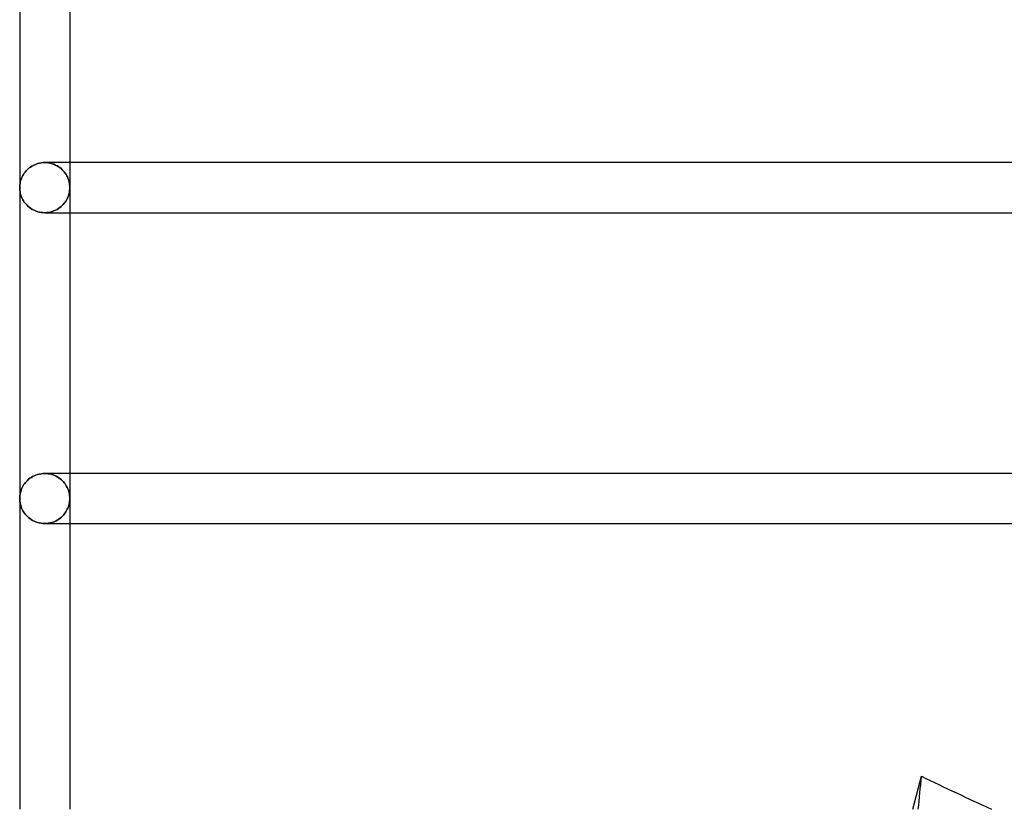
# Model space of a CAD drawing. Header units: millimetres. Extents: x -250 to 250, y -102 to 110.
# Tile 2 of 22: x -233 to -188, y 0 to 37. Entities that reach past the tile are written whole.
import ezdxf

# ---------------------------------------------------------------- set-up
doc = ezdxf.new("R2010")
doc.units = ezdxf.units.MM
doc.layers.add('HIDDEN', color=7, linetype='Continuous')
doc.layers.add('THICK', color=7, linetype='Continuous')

msp = doc.modelspace()

# ---------------------------------------------------------------- linework, layer by layer
at = {"layer": 'HIDDEN'}
for p, q in [((-232.769, 29.667), (-232.819, 29.62)), ((-232.716, 29.711), (-232.769, 29.667)), ((-232.659, 29.753), (-232.716, 29.711)), ((-232.598, 29.793), (-232.659, 29.753)), ((-232.534, 29.829), (-232.598, 29.793)), ((-232.466, 29.861), (-232.534, 29.829)), ((-232.394, 29.89), (-232.466, 29.861)), ((-232.32, 29.914), (-232.394, 29.89)), ((-232.242, 29.934), (-232.32, 29.914)), ((-232.163, 29.948), (-232.242, 29.934)), ((-232.082, 29.957), (-232.163, 29.948)), ((-232, 29.96), (-232.082, 29.957)), ((-231.999, 29.96), (-232, 29.96)), ((-232, 29.96), (-232, 29.96)), ((-231.998, 29.96), (-231.999, 29.96)), ((-231.999, 29.96), (-231.999, 29.96)), ((-231.997, 29.96), (-231.998, 29.96)), ((-231.998, 29.96), (-231.998, 29.96)), ((-231.997, 29.96), (-231.909, 29.957)), ((-231.909, 29.957), (-231.997, 29.96)), ((-231.909, 29.957), (-231.822, 29.947)), ((-231.822, 29.947), (-231.909, 29.957)), ((-231.822, 29.947), (-231.737, 29.931)), ((-231.737, 29.931), (-231.822, 29.947)), ((-231.737, 29.931), (-231.655, 29.908)), ((-231.655, 29.908), (-231.737, 29.931)), ((-231.655, 29.908), (-231.576, 29.881)), ((-231.576, 29.881), (-231.655, 29.908)), ((-231.576, 29.881), (-231.501, 29.848)), ((-231.501, 29.848), (-231.576, 29.881)), ((-231.501, 29.848), (-231.43, 29.812)), ((-231.43, 29.812), (-231.501, 29.848)), ((-231.43, 29.812), (-231.363, 29.771)), ((-231.363, 29.771), (-231.43, 29.812)), ((-231.363, 29.771), (-231.301, 29.727)), ((-231.301, 29.727), (-231.363, 29.771)), ((-231.301, 29.727), (-231.242, 29.68)), ((-231.242, 29.68), (-231.301, 29.727)), ((-231.242, 29.68), (-231.188, 29.63)), ((-231.188, 29.63), (-231.242, 29.68)), ((-230.84, 29.96), (-230.84, 28.8)), ((-233.072, 29.243), (-233.095, 29.182)), ((-233.045, 29.302), (-233.072, 29.243)), ((-233.015, 29.36), (-233.045, 29.302)), ((-232.982, 29.415), (-233.015, 29.36)), ((-232.946, 29.469), (-232.982, 29.415)), ((-232.907, 29.521), (-232.946, 29.469)), ((-232.865, 29.572), (-232.907, 29.521)), ((-232.819, 29.62), (-232.865, 29.572)), ((-231.188, 29.63), (-231.139, 29.578)), ((-231.139, 29.578), (-231.188, 29.63)), ((-231.139, 29.578), (-231.093, 29.525)), ((-231.093, 29.525), (-231.139, 29.578)), ((-231.093, 29.525), (-231.051, 29.469)), ((-231.051, 29.469), (-231.093, 29.525)), ((-231.051, 29.469), (-231.014, 29.412)), ((-231.014, 29.412), (-231.051, 29.469)), ((-231.014, 29.412), (-230.98, 29.354)), ((-230.98, 29.354), (-231.014, 29.412)), ((-230.98, 29.354), (-230.95, 29.295)), ((-230.95, 29.295), (-230.98, 29.354)), ((-230.95, 29.295), (-230.924, 29.235)), ((-230.924, 29.235), (-230.95, 29.295)), ((-230.924, 29.235), (-230.902, 29.174)), ((-230.902, 29.174), (-230.924, 29.235)), ((-233.158, 28.865), (-233.16, 28.8)), ((-233.16, 28.8), (-233.158, 28.735)), ((-233.153, 28.929), (-233.158, 28.865)), ((-233.144, 28.994), (-233.153, 28.929)), ((-233.131, 29.058), (-233.144, 28.994)), ((-233.115, 29.121), (-233.131, 29.058)), ((-233.095, 29.182), (-233.115, 29.121)), ((-230.902, 29.174), (-230.883, 29.112)), ((-230.883, 29.112), (-230.902, 29.174)), ((-230.883, 29.112), (-230.867, 29.051)), ((-230.867, 29.051), (-230.883, 29.112)), ((-230.867, 29.051), (-230.855, 28.988)), ((-230.855, 28.988), (-230.867, 29.051)), ((-230.855, 28.988), (-230.847, 28.926)), ((-230.847, 28.926), (-230.855, 28.988)), ((-230.847, 28.926), (-230.842, 28.863)), ((-230.842, 28.863), (-230.847, 28.926)), ((-230.842, 28.863), (-230.84, 28.8)), ((-230.84, 28.8), (-230.842, 28.863)), ((-230.842, 28.737), (-230.84, 28.8)), ((-230.84, 28.8), (-230.842, 28.737)), ((-230.84, 28.8), (-230.84, 27.64)), ((-233.158, 28.735), (-233.153, 28.671)), ((-233.153, 28.671), (-233.144, 28.606)), ((-233.144, 28.606), (-233.131, 28.542)), ((-233.131, 28.542), (-233.115, 28.479)), ((-233.115, 28.479), (-233.095, 28.418)), ((-233.095, 28.418), (-233.072, 28.357)), ((-233.072, 28.357), (-233.045, 28.298)), ((-233.045, 28.298), (-233.015, 28.24)), ((-230.98, 28.246), (-230.95, 28.305)), ((-230.95, 28.305), (-230.98, 28.246)), ((-230.95, 28.305), (-230.924, 28.365)), ((-230.924, 28.365), (-230.95, 28.305)), ((-230.924, 28.365), (-230.902, 28.426)), ((-230.902, 28.426), (-230.924, 28.365)), ((-230.902, 28.426), (-230.883, 28.488)), ((-230.883, 28.488), (-230.902, 28.426)), ((-230.883, 28.488), (-230.867, 28.549)), ((-230.867, 28.549), (-230.883, 28.488)), ((-230.867, 28.549), (-230.855, 28.612)), ((-230.855, 28.612), (-230.867, 28.549)), ((-230.855, 28.612), (-230.847, 28.674)), ((-230.847, 28.674), (-230.855, 28.612)), ((-230.847, 28.674), (-230.842, 28.737)), ((-230.842, 28.737), (-230.847, 28.674)), ((-233.015, 28.24), (-232.982, 28.185)), ((-232.982, 28.185), (-232.946, 28.131)), ((-232.946, 28.131), (-232.907, 28.079)), ((-232.907, 28.079), (-232.865, 28.028)), ((-232.865, 28.028), (-232.819, 27.98)), ((-232.819, 27.98), (-232.769, 27.933)), ((-232.769, 27.933), (-232.716, 27.889)), ((-232.716, 27.889), (-232.659, 27.847)), ((-232.659, 27.847), (-232.598, 27.807)), ((-231.43, 27.788), (-231.363, 27.829)), ((-231.363, 27.829), (-231.43, 27.788)), ((-231.363, 27.829), (-231.301, 27.873)), ((-231.301, 27.873), (-231.363, 27.829)), ((-231.301, 27.873), (-231.242, 27.92)), ((-231.242, 27.92), (-231.301, 27.873)), ((-231.242, 27.92), (-231.188, 27.97)), ((-231.188, 27.97), (-231.242, 27.92)), ((-231.188, 27.97), (-231.139, 28.022)), ((-231.139, 28.022), (-231.188, 27.97)), ((-231.139, 28.022), (-231.093, 28.075)), ((-231.093, 28.075), (-231.139, 28.022)), ((-231.093, 28.075), (-231.051, 28.131)), ((-231.051, 28.131), (-231.093, 28.075)), ((-231.051, 28.131), (-231.014, 28.188)), ((-231.014, 28.188), (-231.051, 28.131)), ((-231.014, 28.188), (-230.98, 28.246)), ((-230.98, 28.246), (-231.014, 28.188)), ((-232.598, 27.807), (-232.534, 27.771)), ((-232.534, 27.771), (-232.466, 27.739)), ((-232.466, 27.739), (-232.394, 27.71)), ((-232.394, 27.71), (-232.32, 27.686)), ((-232.32, 27.686), (-232.242, 27.666)), ((-232.242, 27.666), (-232.163, 27.652)), ((-232.163, 27.652), (-232.082, 27.643)), ((-232.082, 27.643), (-232, 27.64)), ((-232, 27.64), (-232, 27.64)), ((-232, 27.64), (-231.999, 27.64)), ((-231.999, 27.64), (-231.999, 27.64)), ((-231.999, 27.64), (-231.998, 27.64)), ((-231.998, 27.64), (-231.998, 27.64)), ((-231.998, 27.64), (-231.997, 27.64)), ((-231.997, 27.64), (-231.909, 27.643)), ((-231.909, 27.643), (-231.997, 27.64)), ((-231.909, 27.643), (-231.822, 27.653)), ((-231.822, 27.653), (-231.909, 27.643)), ((-231.822, 27.653), (-231.737, 27.669)), ((-231.737, 27.669), (-231.822, 27.653)), ((-231.737, 27.669), (-231.655, 27.692)), ((-231.655, 27.692), (-231.737, 27.669)), ((-231.655, 27.692), (-231.576, 27.719)), ((-231.576, 27.719), (-231.655, 27.692)), ((-231.576, 27.719), (-231.501, 27.752)), ((-231.501, 27.752), (-231.576, 27.719)), ((-231.501, 27.752), (-231.43, 27.788)), ((-231.43, 27.788), (-231.501, 27.752)), ((-232.414, 15.483), (-232.336, 15.509)), ((-232.336, 15.509), (-232.255, 15.531)), ((-232.255, 15.531), (-232.172, 15.547)), ((-232.172, 15.547), (-232.086, 15.557)), ((-232.086, 15.557), (-232, 15.56)), ((-232, 15.56), (-232, 15.56)), ((-232, 15.56), (-231.999, 15.56)), ((-231.999, 15.56), (-231.999, 15.56)), ((-231.999, 15.56), (-231.998, 15.56)), ((-231.998, 15.56), (-231.998, 15.56)), ((-231.998, 15.56), (-231.997, 15.56)), ((-231.997, 15.56), (-231.915, 15.557)), ((-231.915, 15.557), (-231.997, 15.56)), ((-231.915, 15.557), (-231.834, 15.549)), ((-231.834, 15.549), (-231.915, 15.557)), ((-231.834, 15.549), (-231.755, 15.534)), ((-231.755, 15.534), (-231.834, 15.549)), ((-231.755, 15.534), (-231.678, 15.515)), ((-231.678, 15.515), (-231.755, 15.534)), ((-231.678, 15.515), (-231.603, 15.491)), ((-231.603, 15.491), (-231.678, 15.515)), ((-230.84, 15.56), (-230.84, 14.4)), ((-232.976, 15.026), (-232.938, 15.081)), ((-232.938, 15.081), (-232.896, 15.136)), ((-232.896, 15.136), (-232.85, 15.188)), ((-232.85, 15.188), (-232.8, 15.239)), ((-232.8, 15.239), (-232.746, 15.287)), ((-232.746, 15.287), (-232.687, 15.333)), ((-232.687, 15.333), (-232.625, 15.376)), ((-232.625, 15.376), (-232.559, 15.415)), ((-232.559, 15.415), (-232.488, 15.451)), ((-232.488, 15.451), (-232.414, 15.483)), ((-231.603, 15.491), (-231.532, 15.462)), ((-231.532, 15.462), (-231.603, 15.491)), ((-231.532, 15.462), (-231.464, 15.43)), ((-231.464, 15.43), (-231.532, 15.462)), ((-231.464, 15.43), (-231.4, 15.394)), ((-231.4, 15.394), (-231.464, 15.43)), ((-231.4, 15.394), (-231.339, 15.355)), ((-231.339, 15.355), (-231.4, 15.394)), ((-231.339, 15.355), (-231.282, 15.313)), ((-231.282, 15.313), (-231.339, 15.355)), ((-231.282, 15.313), (-231.229, 15.268)), ((-231.229, 15.268), (-231.282, 15.313)), ((-231.229, 15.268), (-231.18, 15.222)), ((-231.18, 15.222), (-231.229, 15.268)), ((-231.18, 15.222), (-231.134, 15.173)), ((-231.134, 15.173), (-231.18, 15.222)), ((-231.134, 15.173), (-231.092, 15.123)), ((-231.092, 15.123), (-231.134, 15.173)), ((-231.092, 15.123), (-231.053, 15.071)), ((-231.053, 15.071), (-231.092, 15.123)), ((-231.053, 15.071), (-231.017, 15.017)), ((-231.017, 15.017), (-231.053, 15.071)), ((-233.152, 14.532), (-233.143, 14.598)), ((-233.143, 14.598), (-233.13, 14.662)), ((-233.13, 14.662), (-233.113, 14.726)), ((-233.113, 14.726), (-233.093, 14.789)), ((-233.093, 14.789), (-233.069, 14.85)), ((-233.069, 14.85), (-233.041, 14.91)), ((-233.041, 14.91), (-233.01, 14.969)), ((-233.01, 14.969), (-232.976, 15.026)), ((-231.017, 15.017), (-230.984, 14.961)), ((-230.984, 14.961), (-231.017, 15.017)), ((-230.984, 14.961), (-230.954, 14.903)), ((-230.954, 14.903), (-230.984, 14.961)), ((-230.954, 14.903), (-230.928, 14.844)), ((-230.928, 14.844), (-230.954, 14.903)), ((-230.928, 14.844), (-230.905, 14.783)), ((-230.905, 14.783), (-230.928, 14.844)), ((-230.905, 14.783), (-230.885, 14.721)), ((-230.885, 14.721), (-230.905, 14.783)), ((-230.885, 14.721), (-230.869, 14.658)), ((-230.869, 14.658), (-230.885, 14.721)), ((-230.869, 14.658), (-230.856, 14.594)), ((-230.856, 14.594), (-230.869, 14.658)), ((-233.16, 14.4), (-233.158, 14.466)), ((-233.158, 14.334), (-233.16, 14.4)), ((-233.158, 14.466), (-233.152, 14.532)), ((-233.152, 14.268), (-233.158, 14.334)), ((-233.143, 14.202), (-233.152, 14.268)), ((-233.13, 14.138), (-233.143, 14.202)), ((-230.885, 14.079), (-230.869, 14.142)), ((-230.869, 14.142), (-230.885, 14.079)), ((-230.869, 14.142), (-230.856, 14.206)), ((-230.856, 14.206), (-230.869, 14.142)), ((-230.856, 14.594), (-230.847, 14.53)), ((-230.847, 14.53), (-230.856, 14.594)), ((-230.856, 14.206), (-230.847, 14.27)), ((-230.847, 14.27), (-230.856, 14.206)), ((-230.847, 14.53), (-230.842, 14.465)), ((-230.842, 14.465), (-230.847, 14.53)), ((-230.847, 14.27), (-230.842, 14.335)), ((-230.842, 14.335), (-230.847, 14.27)), ((-230.842, 14.465), (-230.84, 14.4)), ((-230.84, 14.4), (-230.842, 14.465)), ((-230.842, 14.335), (-230.84, 14.4)), ((-230.84, 14.4), (-230.842, 14.335)), ((-230.84, 14.4), (-230.84, 13.24)), ((-233.113, 14.074), (-233.13, 14.138)), ((-233.093, 14.011), (-233.113, 14.074)), ((-233.069, 13.95), (-233.093, 14.011)), ((-233.041, 13.89), (-233.069, 13.95)), ((-233.01, 13.831), (-233.041, 13.89)), ((-232.976, 13.774), (-233.01, 13.831)), ((-232.938, 13.719), (-232.976, 13.774)), ((-232.896, 13.664), (-232.938, 13.719)), ((-231.092, 13.677), (-231.053, 13.729)), ((-231.053, 13.729), (-231.092, 13.677)), ((-231.053, 13.729), (-231.017, 13.783)), ((-231.017, 13.783), (-231.053, 13.729)), ((-231.017, 13.783), (-230.984, 13.839)), ((-230.984, 13.839), (-231.017, 13.783)), ((-230.984, 13.839), (-230.954, 13.897)), ((-230.954, 13.897), (-230.984, 13.839)), ((-230.954, 13.897), (-230.928, 13.956)), ((-230.928, 13.956), (-230.954, 13.897)), ((-230.928, 13.956), (-230.905, 14.017)), ((-230.905, 14.017), (-230.928, 13.956)), ((-230.905, 14.017), (-230.885, 14.079)), ((-230.885, 14.079), (-230.905, 14.017)), ((-232.85, 13.612), (-232.896, 13.664)), ((-232.8, 13.561), (-232.85, 13.612)), ((-232.746, 13.513), (-232.8, 13.561)), ((-232.687, 13.467), (-232.746, 13.513)), ((-232.625, 13.424), (-232.687, 13.467)), ((-232.559, 13.385), (-232.625, 13.424)), ((-232.488, 13.349), (-232.559, 13.385)), ((-232.414, 13.317), (-232.488, 13.349)), ((-232.336, 13.291), (-232.414, 13.317)), ((-232.255, 13.269), (-232.336, 13.291)), ((-232.172, 13.253), (-232.255, 13.269)), ((-232.086, 13.243), (-232.172, 13.253)), ((-232, 13.24), (-232.086, 13.243)), ((-231.999, 13.24), (-232, 13.24)), ((-232, 13.24), (-232, 13.24)), ((-231.998, 13.24), (-231.999, 13.24)), ((-231.999, 13.24), (-231.999, 13.24)), ((-231.997, 13.24), (-231.998, 13.24)), ((-231.998, 13.24), (-231.998, 13.24)), ((-231.997, 13.24), (-231.915, 13.243)), ((-231.915, 13.243), (-231.997, 13.24)), ((-231.915, 13.243), (-231.834, 13.251)), ((-231.834, 13.251), (-231.915, 13.243)), ((-231.834, 13.251), (-231.755, 13.266)), ((-231.755, 13.266), (-231.834, 13.251)), ((-231.755, 13.266), (-231.678, 13.285)), ((-231.678, 13.285), (-231.755, 13.266)), ((-231.678, 13.285), (-231.603, 13.309)), ((-231.603, 13.309), (-231.678, 13.285)), ((-231.603, 13.309), (-231.532, 13.338)), ((-231.532, 13.338), (-231.603, 13.309)), ((-231.532, 13.338), (-231.464, 13.37)), ((-231.464, 13.37), (-231.532, 13.338)), ((-231.464, 13.37), (-231.4, 13.406)), ((-231.4, 13.406), (-231.464, 13.37)), ((-231.4, 13.406), (-231.339, 13.445)), ((-231.339, 13.445), (-231.4, 13.406)), ((-231.339, 13.445), (-231.282, 13.487)), ((-231.282, 13.487), (-231.339, 13.445)), ((-231.282, 13.487), (-231.229, 13.532)), ((-231.229, 13.532), (-231.282, 13.487)), ((-231.229, 13.532), (-231.18, 13.578)), ((-231.18, 13.578), (-231.229, 13.532)), ((-231.18, 13.578), (-231.134, 13.627)), ((-231.134, 13.627), (-231.18, 13.578)), ((-231.134, 13.627), (-231.092, 13.677)), ((-231.092, 13.677), (-231.134, 13.627))]:
    msp.add_line(p, q, dxfattribs=at)
at = {"layer": 'THICK'}
for p, q in [((-233.16, 43.2), (-233.16, 28.8)), ((-230.84, 42.04), (-230.84, 29.96)), ((-232.819, 29.62), (-232.769, 29.667)), ((-232.769, 29.667), (-232.716, 29.711)), ((-232.716, 29.711), (-232.659, 29.753)), ((-232.659, 29.753), (-232.598, 29.793)), ((-232.598, 29.793), (-232.534, 29.829)), ((-232.534, 29.829), (-232.466, 29.861)), ((-232.466, 29.861), (-232.394, 29.89)), ((-232.394, 29.89), (-232.32, 29.914)), ((-232.32, 29.914), (-232.242, 29.934)), ((-232.242, 29.934), (-232.163, 29.948)), ((-232.163, 29.948), (-232.082, 29.957)), ((-232.082, 29.957), (-232, 29.96)), ((-232, 29.96), (-232, 29.96)), ((-232, 29.96), (-231.999, 29.96)), ((-231.999, 29.96), (-231.999, 29.96)), ((-231.999, 29.96), (-231.998, 29.96)), ((-231.998, 29.96), (-231.998, 29.96)), ((-231.998, 29.96), (-231.997, 29.96)), ((-175.431, 29.96), (-231.997, 29.96)), ((-233.095, 29.182), (-233.072, 29.243)), ((-233.072, 29.243), (-233.045, 29.302)), ((-233.045, 29.302), (-233.015, 29.36)), ((-233.015, 29.36), (-232.982, 29.415)), ((-232.982, 29.415), (-232.946, 29.469)), ((-232.946, 29.469), (-232.907, 29.521)), ((-232.907, 29.521), (-232.865, 29.572)), ((-232.865, 29.572), (-232.819, 29.62)), ((-233.16, 28.8), (-233.158, 28.865)), ((-233.158, 28.735), (-233.16, 28.8)), ((-233.16, 28.8), (-233.16, 14.4)), ((-233.158, 28.865), (-233.153, 28.929)), ((-233.153, 28.929), (-233.144, 28.994)), ((-233.144, 28.994), (-233.131, 29.058)), ((-233.131, 29.058), (-233.115, 29.121)), ((-233.115, 29.121), (-233.095, 29.182)), ((-233.153, 28.671), (-233.158, 28.735)), ((-233.144, 28.606), (-233.153, 28.671)), ((-233.131, 28.542), (-233.144, 28.606)), ((-233.115, 28.479), (-233.131, 28.542)), ((-233.095, 28.418), (-233.115, 28.479)), ((-233.072, 28.357), (-233.095, 28.418)), ((-233.045, 28.298), (-233.072, 28.357)), ((-233.015, 28.24), (-233.045, 28.298)), ((-232.982, 28.185), (-233.015, 28.24)), ((-232.946, 28.131), (-232.982, 28.185)), ((-232.907, 28.079), (-232.946, 28.131)), ((-232.865, 28.028), (-232.907, 28.079)), ((-232.819, 27.98), (-232.865, 28.028)), ((-232.769, 27.933), (-232.819, 27.98)), ((-232.716, 27.889), (-232.769, 27.933)), ((-232.659, 27.847), (-232.716, 27.889)), ((-232.598, 27.807), (-232.659, 27.847)), ((-232.534, 27.771), (-232.598, 27.807)), ((-232.466, 27.739), (-232.534, 27.771)), ((-232.394, 27.71), (-232.466, 27.739)), ((-232.32, 27.686), (-232.394, 27.71)), ((-232.242, 27.666), (-232.32, 27.686)), ((-232.163, 27.652), (-232.242, 27.666)), ((-232.082, 27.643), (-232.163, 27.652)), ((-232, 27.64), (-232.082, 27.643)), ((-231.999, 27.64), (-232, 27.64)), ((-232, 27.64), (-232, 27.64)), ((-231.998, 27.64), (-231.999, 27.64)), ((-231.999, 27.64), (-231.999, 27.64)), ((-231.997, 27.64), (-231.998, 27.64)), ((-231.998, 27.64), (-231.998, 27.64)), ((-231.997, 27.64), (-175.431, 27.64)), ((-230.84, 27.64), (-230.84, 15.56)), ((-232.336, 15.509), (-232.414, 15.483)), ((-232.255, 15.531), (-232.336, 15.509)), ((-232.172, 15.547), (-232.255, 15.531)), ((-232.086, 15.557), (-232.172, 15.547)), ((-232, 15.56), (-232.086, 15.557)), ((-231.999, 15.56), (-232, 15.56)), ((-232, 15.56), (-232, 15.56)), ((-231.998, 15.56), (-231.999, 15.56)), ((-231.999, 15.56), (-231.999, 15.56)), ((-231.997, 15.56), (-231.998, 15.56)), ((-231.998, 15.56), (-231.998, 15.56)), ((-175.431, 15.56), (-231.997, 15.56)), ((-232.938, 15.081), (-232.976, 15.026)), ((-232.896, 15.136), (-232.938, 15.081)), ((-232.85, 15.188), (-232.896, 15.136)), ((-232.8, 15.239), (-232.85, 15.188)), ((-232.746, 15.287), (-232.8, 15.239)), ((-232.687, 15.333), (-232.746, 15.287)), ((-232.625, 15.376), (-232.687, 15.333)), ((-232.559, 15.415), (-232.625, 15.376)), ((-232.488, 15.451), (-232.559, 15.415)), ((-232.414, 15.483), (-232.488, 15.451)), ((-233.143, 14.598), (-233.152, 14.532)), ((-233.13, 14.662), (-233.143, 14.598)), ((-233.113, 14.726), (-233.13, 14.662)), ((-233.093, 14.789), (-233.113, 14.726)), ((-233.069, 14.85), (-233.093, 14.789)), ((-233.041, 14.91), (-233.069, 14.85)), ((-233.01, 14.969), (-233.041, 14.91)), ((-232.976, 15.026), (-233.01, 14.969)), ((-233.158, 14.466), (-233.16, 14.4)), ((-233.16, 14.4), (-233.158, 14.334)), ((-233.16, 14.4), (-233.16, 0)), ((-233.152, 14.532), (-233.158, 14.466)), ((-233.158, 14.334), (-233.152, 14.268)), ((-233.152, 14.268), (-233.143, 14.202)), ((-233.143, 14.202), (-233.13, 14.138)), ((-233.13, 14.138), (-233.113, 14.074)), ((-233.113, 14.074), (-233.093, 14.011)), ((-233.093, 14.011), (-233.069, 13.95)), ((-233.069, 13.95), (-233.041, 13.89)), ((-233.041, 13.89), (-233.01, 13.831)), ((-233.01, 13.831), (-232.976, 13.774)), ((-232.976, 13.774), (-232.938, 13.719)), ((-232.938, 13.719), (-232.896, 13.664)), ((-232.896, 13.664), (-232.85, 13.612)), ((-232.85, 13.612), (-232.8, 13.561)), ((-232.8, 13.561), (-232.746, 13.513)), ((-232.746, 13.513), (-232.687, 13.467)), ((-232.687, 13.467), (-232.625, 13.424)), ((-232.625, 13.424), (-232.559, 13.385)), ((-232.559, 13.385), (-232.488, 13.349)), ((-232.488, 13.349), (-232.414, 13.317)), ((-232.414, 13.317), (-232.336, 13.291)), ((-232.336, 13.291), (-232.255, 13.269)), ((-232.255, 13.269), (-232.172, 13.253)), ((-232.172, 13.253), (-232.086, 13.243)), ((-232.086, 13.243), (-232, 13.24)), ((-232, 13.24), (-232, 13.24)), ((-232, 13.24), (-231.999, 13.24)), ((-231.999, 13.24), (-231.999, 13.24)), ((-231.999, 13.24), (-231.998, 13.24)), ((-231.998, 13.24), (-231.998, 13.24)), ((-231.998, 13.24), (-231.997, 13.24)), ((-231.997, 13.24), (-175.431, 13.24)), ((-230.84, 13.24), (-230.84, 0)), ((-191.785, 0), (-191.389, 1.528))]:
    msp.add_line(p, q, dxfattribs=at)
for centre, major_axis, start_param, end_param in [((0.232, -37.404), (-189.726, 49.195), 0.086993, 0.099722), ((-120.901, 79.512), (154.878, -40.159), -1.8798, -1.856696)]:
    msp.add_ellipse(centre, major_axis=major_axis, ratio=0.611327, start_param=start_param, end_param=end_param, dxfattribs=at)

doc.saveas('drawing.dxf')
